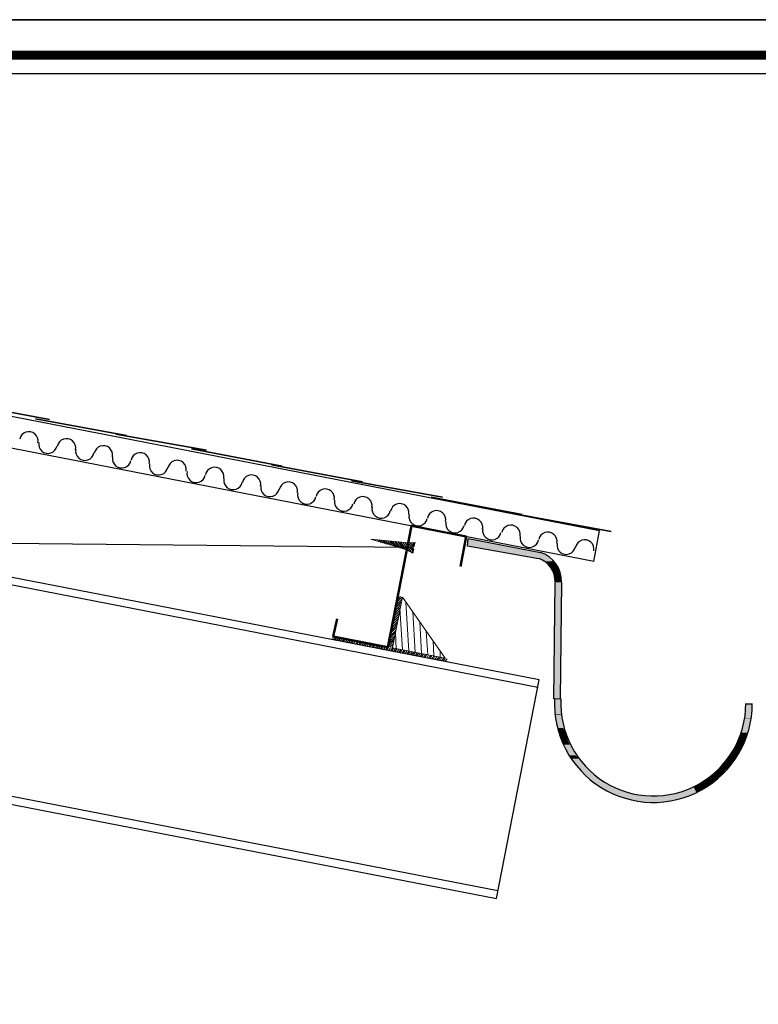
# Model space of a CAD drawing. Header units: metres. Extents: x -18 to 342, y 4 to 63.
# Tile 170 of 173: x 301 to 312, y 49 to 63. Entities that reach past the tile are written whole.
import ezdxf

# ---------------------------------------------------------------- set-up
doc = ezdxf.new("R2010")
doc.units = ezdxf.units.M
doc.header["$MEASUREMENT"] = 0
for name, color, linetype in [('PDF_8', 7, 'Continuous'), ('PDF_boresh', 7, 'Continuous'), ('PDF_detail', 7, 'Continuous'), ('PDF_hatch-borshi', 7, 'Continuous'), ('PDF_KADR', 7, 'Continuous'), ('PDF_kaff', 7, 'Continuous'), ('PDF_Layer4', 7, 'Continuous'), ('PDF_Layer5', 7, 'Continuous')]:
    doc.layers.add(name, color=color, linetype=linetype)

msp = doc.modelspace()

# ---------------------------------------------------------------- linework, layer by layer
at = {"layer": 'PDF_8', "lineweight": 25}
for centre, start, end in [((300.762, 57.095), 348.9643, 168.9644), ((301.331, 56.989), 348.9643, 168.9644), ((301.051, 57.047), 168.9643, 348.9644), ((301.889, 56.883), 348.9643, 168.9644), ((301.61, 56.941), 168.9643, 348.9644), ((302.168, 56.826), 168.9643, 348.9644), ((302.448, 56.778), 348.9643, 168.9644), ((302.727, 56.72), 168.9643, 348.9644), ((303.006, 56.662), 348.9643, 168.9644), ((303.575, 56.556), 348.9643, 168.9644), ((303.295, 56.604), 168.9643, 348.9644), ((303.854, 56.498), 168.9643, 348.9644), ((304.133, 56.44), 348.9643, 168.9644), ((304.413, 56.392), 168.9643, 348.9644), ((304.692, 56.334), 348.9643, 168.9644), ((304.971, 56.277), 168.9643, 348.9644), ((305.25, 56.229), 348.9643, 168.9644), ((305.819, 56.113), 348.9643, 168.9644), ((305.53, 56.171), 168.9643, 348.9644), ((306.098, 56.065), 168.9643, 348.9644), ((306.377, 56.007), 348.9643, 168.9644), ((306.657, 55.949), 168.9643, 348.9644), ((306.936, 55.901), 348.9643, 168.9644), ((307.215, 55.843), 168.9643, 348.9644), ((307.495, 55.786), 348.9643, 168.9644), ((308.063, 55.68), 348.9643, 168.9644), ((307.774, 55.737), 168.9643, 348.9644), ((308.342, 55.622), 168.9643, 348.9644), ((308.621, 55.574), 348.9643, 168.9644), ((308.901, 55.516), 168.9643, 348.9644), ((309.18, 55.458), 348.9643, 168.9644)]:
    msp.add_arc(centre, 0.14, start, end, dxfattribs=at)
at = {"layer": 'PDF_boresh', "lineweight": 25}
msp.add_lwpolyline([(309.32, 55.27), (309.406, 55.733), (289.142, 59.672)], dxfattribs=at)
at = {"layer": 'PDF_boresh', "lineweight": 30}
for points in [[(309.32, 55.27), (289.142, 59.19)], [(308.472, 53.363), (289.123, 57.129)], [(289.142, 53.797), (307.846, 50.166), (308.491, 53.479), (289.142, 57.235)], [(307.865, 50.281), (289.162, 53.912)]]:
    msp.add_lwpolyline(points, dxfattribs=at)
at = {"layer": 'PDF_detail', "lineweight": 25}
msp.add_lwpolyline([(306.507, 55.482), (298.879, 55.559)], dxfattribs=at)
at = {"layer": 'PDF_hatch-borshi', "lineweight": 18}
for points in [[(306.344, 54.692), (306.392, 54.741)], [(306.353, 54.731), (306.363, 54.75)], [(306.305, 54.519), (306.392, 54.615)], [(306.315, 54.567), (306.401, 54.654)], [(306.324, 54.606), (306.411, 54.692)], [(306.334, 54.654), (306.411, 54.731)], [(306.488, 53.864), (306.517, 53.912), (306.469, 54.654)], [(306.276, 54.355), (306.363, 54.442)], [(306.286, 54.394), (306.372, 54.48)], [(306.295, 54.442), (306.382, 54.529)], [(306.305, 54.48), (306.382, 54.567)], [(306.421, 53.932), (306.382, 54.558)], [(306.584, 53.845), (306.613, 53.893), (306.575, 54.509)], [(306.257, 54.269), (306.344, 54.355)], [(306.257, 54.23), (306.334, 54.317)], [(306.267, 54.317), (306.353, 54.403)], [(306.71, 53.874), (306.681, 54.355)], [(306.218, 54.057), (306.305, 54.143)], [(306.228, 54.105), (306.315, 54.192), (306.324, 53.941)], [(306.238, 54.143), (306.324, 54.23)], [(306.247, 54.192), (306.324, 54.269)], [(306.806, 53.854), (306.777, 54.211)], [(305.361, 54.105), (305.38, 54.134)], [(305.38, 54.086), (305.409, 54.124)], [(305.4, 54.076), (305.429, 54.124)], [(305.429, 54.076), (305.458, 54.115)], [(305.448, 54.066), (305.486, 54.115)], [(305.477, 54.066), (305.506, 54.105)], [(305.506, 54.057), (305.535, 54.105)], [(305.525, 54.057), (305.554, 54.095)], [(305.554, 54.047), (305.583, 54.086)], [(305.583, 54.047), (305.612, 54.086)], [(305.602, 54.037), (305.631, 54.076)], [(305.631, 54.037), (305.66, 54.076)], [(305.65, 54.028), (305.679, 54.066)], [(305.679, 54.028), (305.708, 54.066)], [(305.708, 54.018), (305.737, 54.057)], [(305.727, 54.018), (305.756, 54.057)], [(305.756, 54.009), (305.785, 54.047)], [(305.775, 54.009), (305.814, 54.047)], [(305.804, 53.999), (305.833, 54.037)], [(305.833, 53.999), (305.862, 54.037)], [(305.852, 53.989), (305.881, 54.028)], [(305.881, 53.989), (305.91, 54.028)], [(305.91, 53.98), (305.939, 54.018)], [(305.929, 53.98), (305.958, 54.018)], [(305.958, 53.97), (305.987, 54.009)], [(305.978, 53.97), (306.006, 54.009)], [(306.006, 53.96), (306.035, 53.999)], [(306.035, 53.96), (306.064, 53.999)], [(306.055, 53.951), (306.084, 53.989)], [(306.084, 53.941), (306.112, 53.989)], [(306.209, 54.018), (306.295, 54.105)], [(306.209, 53.98), (306.286, 54.066)], [(306.228, 53.97), (306.276, 54.018)], [(306.864, 53.797), (306.893, 53.835), (306.883, 54.066)], [(306.103, 53.941), (306.132, 53.98)], [(306.132, 53.932), (306.161, 53.98)], [(306.161, 53.932), (306.189, 53.97)], [(306.18, 53.922), (306.209, 53.97)], [(306.209, 53.922), (306.238, 53.96)], [(306.238, 53.912), (306.267, 53.96)], [(306.257, 53.96), (306.267, 53.98)], [(306.257, 53.912), (306.286, 53.951)], [(306.286, 53.903), (306.315, 53.951)], [(306.305, 53.903), (306.334, 53.941)], [(306.334, 53.893), (306.363, 53.941)], [(306.363, 53.893), (306.392, 53.932)], [(306.382, 53.883), (306.411, 53.932)], [(306.411, 53.883), (306.44, 53.922)], [(306.43, 53.874), (306.459, 53.922)], [(306.459, 53.874), (306.488, 53.912)], [(306.507, 53.864), (306.536, 53.903)], [(306.536, 53.854), (306.565, 53.903)], [(306.555, 53.854), (306.594, 53.893)], [(306.613, 53.845), (306.642, 53.883)], [(306.633, 53.835), (306.661, 53.883)], [(306.661, 53.835), (306.69, 53.874)], [(306.69, 53.826), (306.719, 53.874)], [(306.71, 53.826), (306.738, 53.864)], [(306.738, 53.816), (306.767, 53.864)], [(306.758, 53.816), (306.787, 53.854)], [(306.787, 53.806), (306.816, 53.854)], [(306.816, 53.806), (306.844, 53.845)], [(306.835, 53.797), (306.864, 53.845)], [(306.96, 53.777), (306.989, 53.816), (306.989, 53.922)], [(306.883, 53.787), (306.912, 53.835)], [(306.912, 53.787), (306.941, 53.826)], [(306.941, 53.777), (306.97, 53.826)], [(306.989, 53.768), (307.018, 53.816)], [(307.018, 53.768), (307.047, 53.806)], [(307.037, 53.758), (307.066, 53.806)], [(307.066, 53.758), (307.095, 53.797)], [(307.085, 53.749), (307.095, 53.758)]]:
    msp.add_lwpolyline(points, dxfattribs=at)
at = {"layer": 'PDF_KADR', "lineweight": 25}
for points in [[(257.61, 4.013), (341.7, 4.013), (341.7, 63.476), (257.61, 63.476)], [(257.61, 63.476), (341.7, 63.476), (341.7, 4.013), (257.61, 4.013)], [(258.428, 4.832), (340.756, 4.832), (340.756, 62.657), (258.428, 62.657)]]:
    msp.add_lwpolyline(points, close=True, dxfattribs=at)
at = {"layer": 'PDF_KADR', "lineweight": 0, "const_width": 0.135}
msp.add_lwpolyline([(258.149, 62.937), (258.149, 4.552), (341.026, 4.552), (341.026, 62.937)], close=True, dxfattribs=at)
at = {"layer": 'PDF_kaff', "lineweight": 20}
msp.add_lwpolyline([(306.498, 55.444), (305.939, 55.607), (306.517, 55.55)], close=True, dxfattribs=at)
for points in [[(305.968, 55.598), (305.958, 55.607)], [(305.997, 55.588), (305.987, 55.598)], [(306.026, 55.578), (306.016, 55.598)], [(306.055, 55.569), (306.045, 55.598)], [(306.093, 55.559), (306.064, 55.598)], [(306.122, 55.55), (306.093, 55.588)], [(306.151, 55.54), (306.122, 55.588)], [(306.18, 55.53), (306.141, 55.588)], [(306.209, 55.53), (306.17, 55.578)], [(306.238, 55.521), (306.199, 55.578)], [(306.267, 55.511), (306.228, 55.578)], [(306.305, 55.501), (306.247, 55.578)], [(306.334, 55.492), (306.276, 55.569)], [(306.363, 55.482), (306.305, 55.569)], [(306.392, 55.473), (306.324, 55.569)], [(306.421, 55.463), (306.353, 55.569)], [(306.45, 55.453), (306.382, 55.559)], [(306.478, 55.444), (306.401, 55.559)], [(306.517, 55.424), (306.498, 55.453), (306.43, 55.559)], [(306.555, 55.405), (306.507, 55.482), (306.459, 55.559)], [(306.584, 55.405), (306.575, 55.424), (306.507, 55.511), (306.488, 55.55)], [(306.584, 55.434), (306.575, 55.453), (306.517, 55.54), (306.507, 55.55)], [(306.517, 55.55), (306.613, 55.559), (306.594, 55.492), (306.584, 55.492)], [(306.584, 55.482), (306.536, 55.55)], [(306.584, 55.511), (306.555, 55.559)], [(306.594, 55.559), (306.565, 55.405)], [(306.594, 55.54), (306.575, 55.559)], [(306.584, 55.492), (306.584, 55.492)], [(306.604, 55.54), (306.594, 55.55)], [(306.604, 55.511), (306.594, 55.521)], [(306.575, 55.463), (306.594, 55.463), (306.575, 55.395), (306.498, 55.444)], [(306.594, 55.463), (306.594, 55.463)]]:
    msp.add_lwpolyline(points, dxfattribs=at)
at = {"layer": 'PDF_Layer4', "lineweight": 30}
for points in [[(308.482, 55.309), (307.403, 55.501), (307.413, 55.617), (308.511, 55.405)], [(308.713, 53.19), (308.732, 54.952)], [(308.828, 54.952), (308.809, 53.19)], [(311.621, 53.113), (311.708, 53.113)]]:
    msp.add_lwpolyline(points, dxfattribs=at)
at = {"layer": 'PDF_Layer4', "lineweight": 0}
for points in [[(308.828, 54.962), (308.732, 54.962), (308.828, 54.962)], [(308.809, 53.19), (308.713, 53.19), (308.809, 53.19)]]:
    msp.add_lwpolyline(points, dxfattribs=at)
at = {"layer": 'PDF_Layer4', "lineweight": 30}
for centre, radius, start, end in [((308.361, 54.967), 0.467, 359.0387, 70.4938), ((308.361, 54.967), 0.371, 358.9453, 69.9445), ((310.22, 53.118), 1.498, 177.1216, 360), ((310.22, 53.118), 1.401, 177.1216, 360)]:
    msp.add_arc(centre, radius, start, end, dxfattribs=at)
at = {"layer": 'PDF_Layer4', "transparency": 33554559}
for points in [[(307.413, 55.617), (307.403, 55.501), (307.971, 55.501)], [(307.981, 55.405), (308.511, 55.405), (307.403, 55.501)], [(308.511, 55.405), (307.403, 55.501), (307.971, 55.501)], [(308.27, 55.347), (308.617, 55.347), (307.981, 55.405)], [(308.617, 55.347), (307.981, 55.405), (308.511, 55.405)], [(308.482, 55.309), (308.655, 55.309), (308.27, 55.347)], [(308.655, 55.309), (308.27, 55.347), (308.617, 55.347)], [(308.549, 55.27), (308.703, 55.27), (308.482, 55.309)], [(308.703, 55.27), (308.482, 55.309), (308.655, 55.309)], [(308.588, 55.261), (308.713, 55.261), (308.549, 55.27)], [(308.713, 55.261), (308.549, 55.27), (308.703, 55.27)], [(308.655, 55.184), (308.771, 55.184), (308.588, 55.261)], [(308.771, 55.184), (308.588, 55.261), (308.713, 55.261)], [(308.665, 55.174), (308.771, 55.174), (308.655, 55.184)], [(308.771, 55.174), (308.655, 55.184), (308.771, 55.184)], [(308.713, 55.078), (308.809, 55.078), (308.665, 55.174)], [(308.809, 55.078), (308.665, 55.174), (308.771, 55.174)], [(308.713, 55.068), (308.809, 55.068), (308.713, 55.078)], [(308.809, 55.068), (308.713, 55.078), (308.809, 55.078)], [(308.732, 54.962), (308.828, 54.962), (308.713, 55.068)], [(308.828, 54.962), (308.713, 55.068), (308.809, 55.068)], [(308.713, 53.19), (308.809, 53.19), (308.732, 54.962)], [(308.828, 54.962), (308.828, 54.962), (308.732, 54.962)], [(308.809, 53.19), (308.732, 54.962), (308.828, 54.962)], [(308.809, 53.19), (308.809, 53.19), (308.713, 53.19)], [(308.722, 52.959), (308.819, 52.959), (308.713, 53.19)], [(308.819, 52.959), (308.713, 53.19), (308.809, 53.19)], [(311.602, 52.891), (311.699, 52.891), (311.621, 53.113)], [(311.699, 52.891), (311.621, 53.113), (311.708, 53.113)], [(308.722, 52.949), (308.819, 52.949), (308.722, 52.959)], [(308.819, 52.949), (308.722, 52.959), (308.819, 52.959)], [(308.761, 52.747), (308.857, 52.747), (308.722, 52.949)], [(308.857, 52.747), (308.722, 52.949), (308.819, 52.949)], [(311.544, 52.679), (311.641, 52.679), (311.593, 52.882)], [(311.593, 52.882), (311.689, 52.882), (311.602, 52.891)], [(311.641, 52.679), (311.593, 52.882), (311.689, 52.882)], [(311.689, 52.882), (311.602, 52.891), (311.699, 52.891)], [(308.771, 52.718), (308.867, 52.718), (308.761, 52.747)], [(308.867, 52.718), (308.761, 52.747), (308.857, 52.747)], [(308.838, 52.535), (308.934, 52.535), (308.771, 52.718)], [(308.934, 52.535), (308.771, 52.718), (308.867, 52.718)], [(311.458, 52.468), (311.564, 52.468), (311.535, 52.651)], [(311.535, 52.651), (311.641, 52.651), (311.544, 52.679)], [(311.564, 52.468), (311.535, 52.651), (311.641, 52.651)], [(311.641, 52.651), (311.544, 52.679), (311.641, 52.679)], [(308.848, 52.496), (308.954, 52.496), (308.838, 52.535)], [(308.954, 52.496), (308.838, 52.535), (308.934, 52.535)], [(308.934, 52.333), (309.04, 52.333), (308.848, 52.496)], [(309.04, 52.333), (308.848, 52.496), (308.954, 52.496)], [(311.342, 52.275), (311.448, 52.275), (311.429, 52.429)], [(311.429, 52.429), (311.544, 52.429), (311.458, 52.468)], [(311.448, 52.275), (311.429, 52.429), (311.544, 52.429)], [(311.544, 52.429), (311.458, 52.468), (311.564, 52.468)], [(308.963, 52.285), (309.088, 52.285), (308.934, 52.333)], [(309.088, 52.285), (308.934, 52.333), (309.04, 52.333)], [(309.06, 52.159), (309.185, 52.159), (308.963, 52.285)], [(309.185, 52.159), (308.963, 52.285), (309.088, 52.285)], [(311.198, 52.111), (311.313, 52.111), (311.294, 52.227)], [(311.294, 52.227), (311.419, 52.227), (311.342, 52.275)], [(311.313, 52.111), (311.294, 52.227), (311.419, 52.227)], [(311.419, 52.227), (311.342, 52.275), (311.448, 52.275)], [(309.117, 52.102), (309.252, 52.102), (309.06, 52.159)], [(309.252, 52.102), (309.06, 52.159), (309.185, 52.159)], [(309.214, 52.005), (309.349, 52.005), (309.117, 52.102)], [(309.349, 52.005), (309.117, 52.102), (309.252, 52.102)], [(311.111, 52.044), (311.255, 52.044), (311.198, 52.111)], [(311.255, 52.044), (311.198, 52.111), (311.313, 52.111)], [(309.291, 51.938), (309.454, 51.938), (309.214, 52.005)], [(309.454, 51.938), (309.214, 52.005), (309.349, 52.005)], [(309.368, 51.89), (309.532, 51.89), (309.291, 51.938)], [(309.532, 51.89), (309.291, 51.938), (309.454, 51.938)], [(310.89, 51.89), (311.072, 51.89), (311.024, 51.967)], [(311.024, 51.967), (311.169, 51.967), (311.111, 52.044)], [(311.072, 51.89), (311.024, 51.967), (311.169, 51.967)], [(311.169, 51.967), (311.111, 52.044), (311.255, 52.044)], [(309.493, 51.803), (309.714, 51.803), (309.368, 51.89)], [(309.714, 51.803), (309.368, 51.89), (309.532, 51.89)], [(309.512, 51.793), (309.734, 51.793), (309.493, 51.803)], [(309.734, 51.793), (309.493, 51.803), (309.714, 51.803)], [(309.637, 51.736), (309.955, 51.736), (309.512, 51.793)], [(309.955, 51.736), (309.512, 51.793), (309.734, 51.793)], [(310.398, 51.726), (310.755, 51.726), (310.61, 51.764)], [(310.61, 51.764), (310.87, 51.764), (310.62, 51.774)], [(310.755, 51.726), (310.61, 51.764), (310.87, 51.764)], [(310.62, 51.774), (310.87, 51.774), (310.832, 51.851)], [(310.87, 51.764), (310.62, 51.774), (310.87, 51.774)], [(310.832, 51.851), (311.015, 51.851), (310.89, 51.89)], [(310.87, 51.774), (310.832, 51.851), (311.015, 51.851)], [(311.015, 51.851), (310.89, 51.89), (311.072, 51.89)], [(309.666, 51.726), (310.061, 51.726), (309.637, 51.736)], [(310.061, 51.726), (309.637, 51.736), (309.955, 51.736)], [(309.695, 51.716), (310.177, 51.716), (309.666, 51.726)], [(310.177, 51.716), (309.666, 51.726), (310.061, 51.726)], [(309.705, 51.707), (310.707, 51.707), (309.695, 51.716)], [(310.707, 51.707), (309.695, 51.716), (310.726, 51.716)], [(309.792, 51.678), (310.649, 51.678), (309.705, 51.707)], [(310.649, 51.678), (309.705, 51.707), (310.707, 51.707)], [(309.936, 51.639), (310.466, 51.639), (309.792, 51.678)], [(310.466, 51.639), (309.792, 51.678), (310.649, 51.678)], [(309.936, 51.639), (310.052, 51.63), (310.418, 51.63)], [(309.936, 51.639), (310.466, 51.639), (310.418, 51.63)], [(310.052, 51.63), (310.418, 51.63), (310.177, 51.62)], [(310.177, 51.716), (310.726, 51.716), (310.398, 51.726)], [(310.726, 51.716), (310.398, 51.726), (310.755, 51.726)]]:
    msp.add_solid(points, dxfattribs=at)
at = {"layer": 'PDF_Layer5', "lineweight": 35}
for points in [[(301.075, 57.418), (299.688, 57.678)], [(302.241, 57.177), (300.863, 57.428)], [(303.454, 56.956), (302.077, 57.196)], [(304.6, 56.715), (303.223, 56.975)], [(305.814, 56.474), (304.437, 56.734)], [(307.027, 56.243), (305.65, 56.493)], [(308.231, 55.983), (306.854, 56.243)], [(309.58, 55.723), (308.068, 56.002)]]:
    msp.add_lwpolyline(points, dxfattribs=at)
at = {"layer": 'PDF_Layer5', "lineweight": 50}
msp.add_lwpolyline([(307.297, 55.193), (307.384, 55.646), (306.555, 55.81), (306.199, 53.97), (305.371, 54.134), (305.429, 54.403)], dxfattribs=at)
at = {"layer": 'PDF_Layer5', "lineweight": 13}
msp.add_lwpolyline([(306.267, 53.96), (307.066, 53.806), (306.421, 54.731)], close=True, dxfattribs=at)

doc.saveas('drawing.dxf')
